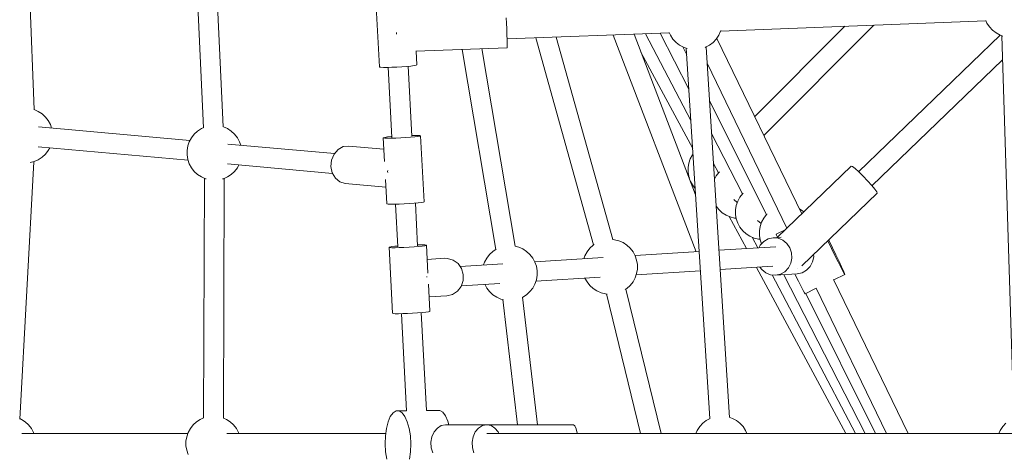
# Model space of a CAD drawing. Header units: inches. Extents: x -32 to 818, y -661 to 218.
# Tile 30 of 110: x 472.206 to 473.099, y 16.409 to 16.801. Entities that reach past the tile are written whole.
import ezdxf

# ---------------------------------------------------------------- set-up
doc = ezdxf.new("R2010")
doc.units = ezdxf.units.IN
doc.header["$LTSCALE"] = 0.01
doc.header["$MEASUREMENT"] = 0
doc.layers.add('_at_zabawki_', color=240, linetype='Continuous', lineweight=5)

# ---------------------------------------------------------------- blocks, each defined once
blk = doc.blocks.new('zw$2CA8')
at = {"layer": '_at_zabawki_'}
for p, q in [((-4875.99, 3151.06), (-4885.09, 3383.95)), ((-4732.39, 3352.09), (-4722.42, 3134.7)), ((-4704.46, 3135.6), (-4714.43, 3352.99)), ((-4565.9, 3249.59), (-4562.7, 3189.76)), ((-4447.41, 3229.46), (-4447.6, 3234.2)), ((-4447.21, 3224.22), (-4447.41, 3229.46)), ((-4253.15, 3222.3), (-4012.36, 3231.56)), ((-4140.25, 3226.64), (-4222.19, 3144.7)), ((-4213.94, 3127.69), (-4113.98, 3227.65)), ((-4012.57, 3232.03), (-4011.49, 3229.57)), ((-4011.49, 3229.57), (-4009.24, 3226.13)), ((-4009.24, 3226.13), (-4006.46, 3223.1)), ((-4547.15, 3221.1), (-4547.13, 3220.59)), ((-4547.13, 3220.59), (-4547.1, 3219.58)), ((-4447.02, 3218.97), (-4447.21, 3224.22)), ((-4446.88, 3214.23), (-4447.02, 3218.97)), ((-4446.91, 3215.23), (-4299.51, 3220.57)), ((-4420.64, 3216.18), (-4368.33, 3028.51)), ((-4351.01, 3033.29), (-4402.17, 3216.85)), ((-4350.64, 3218.72), (-4275.18, 3022.25)), ((-4275.77, 3073.95), (-4331.64, 3219.41)), ((-4321.25, 3219.78), (-4280.05, 3141.35)), ((-4307.84, 3220.27), (-4281.84, 3169.53)), ((-4299.72, 3221.05), (-4298.62, 3218.54)), ((-4298.62, 3218.54), (-4296.37, 3215.1)), ((-4257.05, 3215.1), (-4254.8, 3218.54)), ((-4254.8, 3218.54), (-4253.15, 3222.31)), ((-4253.15, 3222.31), (-4252.99, 3222.92)), ((-3999.39, 3218.55), (-4128, 3094.77)), ((-4006.46, 3223.1), (-4003.21, 3220.57)), ((-4003.21, 3220.57), (-3999.59, 3218.62)), ((-3999.59, 3218.62), (-3997.07, 3217.75)), ((-3997.86, 3218.02), (-3987.15, 2871.24)), ((-4446.79, 3210.47), (-4446.88, 3214.23)), ((-4446.75, 3208.05), (-4446.79, 3210.47)), ((-4446.78, 3207.22), (-4446.75, 3208.05)), ((-4296.37, 3215.1), (-4293.58, 3212.07)), ((-4293.58, 3212.07), (-4290.34, 3209.54)), ((-4290.34, 3209.54), (-4286.72, 3207.58)), ((-4287.45, 3207.98), (-4283.82, 3200.72)), ((-4286.72, 3207.58), (-4283.34, 3206.42)), ((-4266.99, 3207.48), (-4266.7, 3207.58)), ((-4266.7, 3207.58), (-4263.08, 3209.54)), ((-4244.94, 2872), (-4266.28, 3207.81)), ((-4263.08, 3209.54), (-4259.84, 3212.07)), ((-4259.84, 3212.07), (-4257.05, 3215.1)), ((-4179.47, 3056.61), (-4256.64, 3215.72)), ((-4529.53, 3204.22), (-4446.78, 3207.22)), ((-4528.75, 3191.58), (-4529.43, 3204.22)), ((-4487.71, 3205.73), (-4457.11, 3024.27)), ((-4439.43, 3027.25), (-4469.64, 3206.39)), ((-4325.45, 3203.29), (-4278.43, 3115.87)), ((-4284.21, 3206.72), (-4262.87, 2870.91)), ((-4562.7, 3189.76), (-4562.54, 3189.65)), ((-4562.54, 3189.65), (-4561.28, 3189.48)), ((-4561.28, 3189.48), (-4558.87, 3189.39)), ((-4558.87, 3189.39), (-4555.48, 3189.41)), ((-4555.48, 3189.41), (-4551.37, 3189.51)), ((-4554.66, 3189.43), (-4551.27, 3125.91)), ((-4551.37, 3189.51), (-4546.84, 3189.7)), ((-4546.84, 3189.7), (-4542.23, 3189.97)), ((-4542.23, 3189.97), (-4537.88, 3190.28)), ((-4537.88, 3190.28), (-4534.11, 3190.63)), ((-4533.32, 3126.92), (-4536.71, 3190.39)), ((-4534.11, 3190.63), (-4531.2, 3190.97)), ((-4531.2, 3190.97), (-4529.37, 3191.3)), ((-4529.37, 3191.3), (-4528.75, 3191.58)), ((-4265.34, 3193.15), (-4192.87, 3043.71)), ((-4115.79, 3082.08), (-3997.19, 3196.23)), ((-4263.2, 3159.37), (-4211.53, 3055.8)), ((-4875.98, 3151.06), (-4876.35, 3151.15)), ((-4872.21, 3149.41), (-4875.98, 3151.06)), ((-4868.76, 3147.16), (-4872.21, 3149.41)), ((-4865.74, 3144.37), (-4868.76, 3147.16)), ((-4863.21, 3141.12), (-4865.74, 3144.37)), ((-4861.25, 3137.5), (-4863.21, 3141.12)), ((-4860.16, 3134.34), (-4861.25, 3137.5)), ((-4734.65, 3123.01), (-4872, 3135.41)), ((-4730.71, 3128.87), (-4733.24, 3125.62)), ((-4727.68, 3131.66), (-4730.71, 3128.87)), ((-4724.24, 3133.91), (-4727.68, 3131.66)), ((-4722.11, 3134.84), (-4724.24, 3133.91)), ((-4704.29, 3135.56), (-4704.66, 3135.66)), ((-4700.52, 3133.91), (-4704.29, 3135.56)), ((-4697.08, 3131.66), (-4700.52, 3133.91)), ((-4694.05, 3128.87), (-4697.08, 3131.66)), ((-4691.52, 3125.62), (-4694.05, 3128.87)), ((-4530.74, 3127.69), (-4533.36, 3127.65)), ((-4527.81, 3127.66), (-4530.74, 3127.69)), ((-4525.96, 3127.53), (-4527.81, 3127.66)), ((-4525.93, 3127.04), (-4527.76, 3126.72)), ((-4525.32, 3127.32), (-4525.96, 3127.53)), ((-4525.32, 3127.32), (-4525.93, 3127.04)), ((-4522.12, 3067.49), (-4525.32, 3127.32)), ((-4261.29, 3129.42), (-4233.27, 3074.72)), ((-4736.53, 3118.11), (-4737.21, 3114.05)), ((-4735.2, 3122), (-4736.53, 3118.11)), ((-4733.24, 3125.62), (-4735.2, 3122)), ((-4603.52, 3111.17), (-4700.31, 3119.91)), ((-4689.56, 3122), (-4691.52, 3125.62)), ((-4688.48, 3118.84), (-4689.56, 3122)), ((-4590.57, 3118.07), (-4595.62, 3117.5)), ((-4558.72, 3115.19), (-4590.57, 3118.07)), ((-4559.12, 3125.64), (-4559.27, 3125.5)), ((-4559.27, 3125.5), (-4558.12, 3103.98)), ((-4559.1, 3125.39), (-4559.27, 3125.5)), ((-4557.88, 3125.94), (-4559.12, 3125.64)), ((-4557.84, 3125.22), (-4559.1, 3125.39)), ((-4555.49, 3126.28), (-4557.88, 3125.94)), ((-4555.43, 3125.14), (-4557.84, 3125.22)), ((-4552.12, 3126.63), (-4555.49, 3126.28)), ((-4552.04, 3125.15), (-4555.43, 3125.14)), ((-4551.31, 3126.69), (-4552.12, 3126.63)), ((-4547.93, 3125.26), (-4552.04, 3125.15)), ((-4543.4, 3125.45), (-4547.93, 3125.26)), ((-4538.79, 3125.71), (-4543.4, 3125.45)), ((-4534.44, 3126.03), (-4538.79, 3125.71)), ((-4530.67, 3126.37), (-4534.44, 3126.03)), ((-4527.76, 3126.72), (-4530.67, 3126.37)), ((-4872.22, 3117.42), (-4736.28, 3105.15)), ((-4868.76, 3107.83), (-4865.74, 3110.62)), ((-4865.74, 3110.62), (-4863.21, 3113.87)), ((-4863.21, 3113.87), (-4861.79, 3116.48)), ((-4737.21, 3114.05), (-4737.21, 3109.94)), ((-4737.21, 3109.94), (-4736.53, 3105.88)), ((-4603.89, 3110.74), (-4606.11, 3105.37)), ((-4600.25, 3114.95), (-4603.89, 3110.74)), ((-4595.62, 3117.5), (-4600.25, 3114.95)), ((-4278.7, 3110.05), (-4280.65, 3106.43)), ((-4278.11, 3110.8), (-4278.7, 3110.05)), ((-4889.08, 2870.47), (-4876.36, 3103.83)), ((-4879.66, 3103), (-4875.98, 3103.93)), ((-4875.98, 3103.93), (-4872.21, 3105.58)), ((-4872.21, 3105.58), (-4868.76, 3107.83)), ((-4736.53, 3105.88), (-4735.2, 3101.99)), ((-4735.2, 3101.99), (-4733.24, 3098.37)), ((-4700.53, 3101.93), (-4605.13, 3093.31)), ((-4691.52, 3098.37), (-4690.11, 3100.99)), ((-4606.11, 3105.37), (-4606.64, 3099.49)), ((-4281.99, 3102.54), (-4282.67, 3098.48)), ((-4280.65, 3106.43), (-4281.99, 3102.54)), ((-4259.58, 3102.36), (-4255, 3093.65)), ((-4733.24, 3098.37), (-4730.71, 3095.12)), ((-4730.71, 3095.12), (-4727.68, 3092.33)), ((-4727.68, 3092.33), (-4724.24, 3090.08)), ((-4700.52, 3090.08), (-4697.08, 3092.33)), ((-4697.08, 3092.33), (-4694.05, 3095.12)), ((-4694.05, 3095.12), (-4691.52, 3098.37)), ((-4606.64, 3099.49), (-4605.42, 3093.81)), ((-4605.42, 3093.81), (-4602.59, 3089.01)), ((-4555.24, 3094.85), (-4555.15, 3095.86)), ((-4555.08, 3094.1), (-4555.24, 3094.85)), ((-4282.67, 3098.48), (-4282.67, 3094.37)), ((-4282.67, 3094.37), (-4281.99, 3090.31)), ((-4254.59, 3094.17), (-4257.12, 3090.92)), ((-4254.2, 3094.53), (-4254.59, 3094.17)), ((-4134.54, 3099.85), (-4201.85, 3035.07)), ((-4133.49, 3099.44), (-4134.54, 3099.85)), ((-4131.13, 3097.61), (-4133.49, 3099.44)), ((-4127.77, 3094.56), (-4131.13, 3097.61)), ((-4123.81, 3090.68), (-4127.77, 3094.56)), ((-4724.24, 3090.08), (-4720.47, 3088.43)), ((-4721.47, 3088.87), (-4722.27, 2871.37)), ((-4720.47, 3088.43), (-4719.76, 3088.25)), ((-4705.19, 3088.2), (-4704.29, 3088.43)), ((-4704.29, 3088.43), (-4700.52, 3090.08)), ((-4704.27, 2871.31), (-4703.47, 3088.79)), ((-4602.59, 3089.01), (-4598.49, 3085.68)), ((-4598.49, 3085.68), (-4593.62, 3084.21)), ((-4593.62, 3084.21), (-4556.88, 3080.89)), ((-4557.24, 3087.66), (-4556.07, 3065.68)), ((-4281.99, 3090.31), (-4281.47, 3088.79)), ((-4280.32, 3085.8), (-4278.7, 3082.8)), ((-4278.7, 3082.8), (-4276.17, 3079.55)), ((-4257.12, 3090.92), (-4258.67, 3088.06)), ((-4119.71, 3086.43), (-4123.81, 3090.68)), ((-4115.98, 3082.32), (-4119.71, 3086.43)), ((-4113.07, 3078.84), (-4115.98, 3082.32)), ((-4276.17, 3079.55), (-4276.12, 3079.51)), ((-4233.01, 3075.04), (-4235.54, 3071.8)), ((-4232.6, 3075.42), (-4233.01, 3075.04)), ((-4179.41, 3009.47), (-4110.96, 3075.35)), ((-4111.33, 3076.42), (-4113.07, 3078.84)), ((-4110.96, 3075.35), (-4111.33, 3076.42)), ((-4556.07, 3065.68), (-4555.9, 3065.56)), ((-4555.9, 3065.56), (-4554.64, 3065.39)), ((-4554.64, 3065.39), (-4552.23, 3065.31)), ((-4552.23, 3065.31), (-4548.84, 3065.32)), ((-4548.84, 3065.32), (-4544.73, 3065.43)), ((-4548.03, 3065.34), (-4545.96, 3026.64)), ((-4544.73, 3065.43), (-4540.2, 3065.62)), ((-4540.2, 3065.62), (-4535.59, 3065.88)), ((-4535.59, 3065.88), (-4531.24, 3066.2)), ((-4531.24, 3066.2), (-4527.47, 3066.54)), ((-4528.01, 3027.65), (-4530.08, 3066.3)), ((-4527.47, 3066.54), (-4524.56, 3066.89)), ((-4524.56, 3066.89), (-4522.73, 3067.21)), ((-4522.73, 3067.21), (-4522.12, 3067.49)), ((-4241.16, 3069.67), (-4237.96, 3066.83)), ((-4237.5, 3068.18), (-4238.84, 3064.29)), ((-4235.54, 3071.8), (-4237.5, 3068.18)), ((-4257.12, 3063.67), (-4254.59, 3060.42)), ((-4254.59, 3060.42), (-4251.56, 3057.64)), ((-4251.56, 3057.64), (-4248.12, 3055.38)), ((-4248.12, 3055.38), (-4244.35, 3053.73)), ((-4238.84, 3064.29), (-4239.51, 3060.23)), ((-4239.51, 3060.23), (-4239.51, 3056.11)), ((-4239.51, 3056.11), (-4238.84, 3052.05)), ((-4211.44, 3055.92), (-4213.96, 3052.67)), ((-4210.98, 3056.34), (-4211.44, 3055.92)), ((-4181.25, 3060.95), (-4181.67, 3061.14)), ((-4177.8, 3058.7), (-4181.25, 3060.95)), ((-4177.54, 3058.46), (-4177.8, 3058.7)), ((-4245.22, 3054.11), (-4229.61, 3025.09)), ((-4244.35, 3053.73), (-4240.36, 3052.72)), ((-4240.36, 3052.72), (-4238.93, 3052.6)), ((-4238.84, 3052.05), (-4237.5, 3048.16)), ((-4237.5, 3048.16), (-4235.54, 3044.54)), ((-4219.58, 3050.54), (-4216.38, 3047.71)), ((-4215.92, 3049.05), (-4217.26, 3045.16)), ((-4213.96, 3052.67), (-4215.92, 3049.05)), ((-4235.54, 3044.54), (-4233.01, 3041.3)), ((-4233.01, 3041.3), (-4229.99, 3038.51)), ((-4229.99, 3038.51), (-4226.54, 3036.26)), ((-4217.26, 3045.16), (-4217.94, 3041.1)), ((-4217.94, 3041.1), (-4217.94, 3036.98)), ((-4194.55, 3042.09), (-4202.61, 3038.18)), ((-4202.61, 3038.18), (-4202.36, 3037.34)), ((-4367.96, 3028.75), (-4368.75, 3028.24)), ((-4349.34, 3033.15), (-4351.34, 3033.32)), ((-4345.35, 3032.14), (-4349.34, 3033.15)), ((-4341.59, 3030.49), (-4345.35, 3032.14)), ((-4338.14, 3028.24), (-4341.59, 3030.49)), ((-4226.54, 3036.26), (-4222.77, 3034.6)), ((-4224.34, 3035.29), (-4219.32, 3025.73)), ((-4222.77, 3034.6), (-4218.78, 3033.59)), ((-4218.78, 3033.59), (-4217.35, 3033.48)), ((-4217.94, 3036.98), (-4217.26, 3032.93)), ((-4217.26, 3032.93), (-4216.06, 3029.45)), ((-4213.99, 3031.61), (-4217.23, 3028.23)), ((-4209.96, 3033.87), (-4213.99, 3031.61)), ((-4205.49, 3034.84), (-4209.96, 3033.87)), ((-4198.2, 3035.3), (-4205.49, 3034.84)), ((-4205.49, 3034.84), (-4200.94, 3034.44)), ((-4202.36, 3037.34), (-4201.53, 3035.38)), ((-4200.94, 3034.44), (-4196.67, 3032.69)), ((-4196.67, 3032.69), (-4193.02, 3029.74)), ((-4193.02, 3029.74), (-4190.31, 3025.83)), ((-4155.63, 3031.64), (-4155.87, 3032.13)), ((-4152.48, 3025.14), (-4155.63, 3031.64)), ((-4154.6, 3032.14), (-4155, 3032.97)), ((-4151.44, 3025.64), (-4154.6, 3032.14)), ((-4553.34, 3026.51), (-4553.96, 3026.24)), ((-4553.32, 3026.03), (-4553.96, 3026.24)), ((-4553.96, 3026.24), (-4550.76, 2966.41)), ((-4551.51, 3026.84), (-4553.34, 3026.51)), ((-4551.46, 3025.9), (-4553.32, 3026.03)), ((-4548.61, 3027.19), (-4551.51, 3026.84)), ((-4548.54, 3025.86), (-4551.46, 3025.9)), ((-4546, 3027.42), (-4548.61, 3027.19)), ((-4544.75, 3025.92), (-4548.54, 3025.86)), ((-4540.39, 3026.07), (-4544.75, 3025.92)), ((-4535.78, 3026.3), (-4540.39, 3026.07)), ((-4531.25, 3026.59), (-4535.78, 3026.3)), ((-4527.16, 3026.93), (-4531.25, 3026.59)), ((-4527.23, 3028.41), (-4528.05, 3028.39)), ((-4523.85, 3028.42), (-4527.23, 3028.41)), ((-4523.79, 3027.28), (-4527.16, 3026.93)), ((-4521.43, 3028.34), (-4523.85, 3028.42)), ((-4521.39, 3027.62), (-4523.79, 3027.28)), ((-4520.17, 3028.17), (-4521.43, 3028.34)), ((-4520.16, 3027.92), (-4521.39, 3027.62)), ((-4520.01, 3028.05), (-4520.17, 3028.17)), ((-4520.01, 3028.05), (-4520.16, 3027.92)), ((-4518.66, 3002.75), (-4520.01, 3028.05)), ((-4462.74, 3019.78), (-4465.27, 3016.53)), ((-4459.72, 3022.56), (-4462.74, 3019.78)), ((-4456.8, 3024.47), (-4459.72, 3022.56)), ((-4436.32, 3026.47), (-4439.57, 3027.29)), ((-4432.56, 3024.81), (-4436.32, 3026.47)), ((-4429.11, 3022.56), (-4432.56, 3024.81)), ((-4426.08, 3019.78), (-4429.11, 3022.56)), ((-4423.56, 3016.53), (-4426.08, 3019.78)), ((-4374.3, 3022.2), (-4376.26, 3018.59)), ((-4371.77, 3025.45), (-4374.3, 3022.2)), ((-4368.75, 3028.24), (-4371.77, 3025.45)), ((-4335.11, 3025.45), (-4338.14, 3028.24)), ((-4332.59, 3022.2), (-4335.11, 3025.45)), ((-4330.63, 3018.59), (-4332.59, 3022.2)), ((-4272.49, 3022.42), (-4330.74, 3018.78)), ((-4203.1, 3026.75), (-4254.57, 3023.54)), ((-4217.23, 3028.23), (-4218.52, 3025.78)), ((-4190.31, 3025.83), (-4188.73, 3021.28)), ((-4188.73, 3021.28), (-4188.43, 3016.45)), ((-4168.67, 3017.68), (-4168.8, 3019.69)), ((-4149.38, 3018.83), (-4152.48, 3025.14)), ((-4148.41, 3019.3), (-4151.44, 3025.64)), ((-4503.5, 3016.25), (-4519.32, 3015.26)), ((-4500.85, 3016.18), (-4503.5, 3016.25)), ((-4495.75, 3014.68), (-4500.85, 3016.18)), ((-4491.38, 3011.51), (-4495.75, 3014.68)), ((-4488.2, 3007.01), (-4491.38, 3011.51)), ((-4450.72, 3011.3), (-4489.52, 3008.88)), ((-4467.23, 3012.91), (-4468.16, 3010.21)), ((-4465.27, 3016.53), (-4467.23, 3012.91)), ((-4421.6, 3012.91), (-4423.56, 3016.53)), ((-4359.75, 3016.97), (-4421.71, 3013.11)), ((-4420.26, 3009.02), (-4421.6, 3012.91)), ((-4376.26, 3018.59), (-4377.19, 3015.89)), ((-4329.29, 3014.69), (-4330.63, 3018.59)), ((-4328.61, 3010.63), (-4329.29, 3014.69)), ((-4189.43, 3011.73), (-4191.64, 3007.52)), ((-4188.43, 3016.45), (-4189.43, 3011.73)), ((-4171.88, 3008.75), (-4169.67, 3012.96)), ((-4169.67, 3012.96), (-4168.67, 3017.68)), ((-4146.53, 3013.1), (-4149.38, 3018.83)), ((-4145.67, 3013.51), (-4148.41, 3019.3)), ((-4144.08, 3008.27), (-4146.53, 3013.1)), ((-4143.39, 3008.6), (-4145.67, 3013.51)), ((-4486.57, 3001.68), (-4488.2, 3007.01)), ((-4419.58, 3004.96), (-4420.26, 3009.02)), ((-4419.58, 3000.85), (-4419.58, 3004.96)), ((-4330.63, 2998.57), (-4329.29, 3002.46)), ((-4329.7, 3001.27), (-4271.38, 3004.9)), ((-4329.29, 3002.46), (-4328.61, 3006.52)), ((-4328.61, 3006.52), (-4328.61, 3010.63)), ((-4253.45, 3006.02), (-4205.79, 3009)), ((-4220.47, 3008.08), (-4139.39, 2857.33)), ((-4217.42, 3008.27), (-4215.85, 3006.01)), ((-4215.85, 3006.01), (-4212.21, 3003.06)), ((-4212.21, 3003.06), (-4207.94, 3001.31)), ((-4203.38, 3000.91), (-4183.62, 3002.14)), ((-4198.91, 3001.88), (-4203.38, 3000.91)), ((-4194.89, 3004.14), (-4198.91, 3001.88)), ((-4191.64, 3007.52), (-4194.89, 3004.14)), ((-4185.67, 3002.01), (-4185.37, 3001.38)), ((-4183.62, 3002.14), (-4179.15, 3003.11)), ((-4183.15, 3007.33), (-4183.14, 3007.31)), ((-4183.14, 3007.31), (-4183.12, 3007.26)), ((-4179.15, 3003.11), (-4175.13, 3005.37)), ((-4175.13, 3005.37), (-4171.88, 3008.75)), ((-4142.19, 3004.62), (-4144.08, 3008.27)), ((-4141.7, 3004.86), (-4143.39, 3008.6)), ((-4140.95, 3002.37), (-4142.19, 3004.62)), ((-4140.7, 3002.49), (-4141.7, 3004.86)), ((-4140.45, 3001.65), (-4140.95, 3002.37)), ((-4140.45, 3001.65), (-4140.7, 3002.49)), ((-4519.54, 2999.73), (-4519.51, 2999.63)), ((-4519.51, 2999.63), (-4519.52, 2999.13)), ((-4488.46, 2990.84), (-4486.66, 2996.09)), ((-4488.27, 2991.38), (-4453.41, 2993.55)), ((-4486.66, 2996.09), (-4486.57, 3001.68)), ((-4423.56, 2989.28), (-4421.6, 2992.89)), ((-4421.6, 2992.89), (-4420.26, 2996.79)), ((-4420.67, 2995.59), (-4362.44, 2999.23)), ((-4420.26, 2996.79), (-4419.58, 3000.85)), ((-4376.15, 2998.37), (-4374.3, 2994.95)), ((-4374.3, 2994.95), (-4371.77, 2991.7)), ((-4335.11, 2991.7), (-4332.59, 2994.95)), ((-4332.59, 2994.95), (-4330.63, 2998.57)), ((-4207.94, 3001.31), (-4203.38, 3000.91)), ((-4206.42, 3001.18), (-4130.86, 2857.33)), ((-4195.7, 3001.39), (-4121.89, 2857.33)), ((-4185.37, 3001.38), (-4182.51, 2995.65)), ((-4182.51, 2995.65), (-4180.07, 2990.82)), ((-4082.82, 2857.33), (-4150.54, 2996.96)), ((-4150.46, 2996.79), (-4140.45, 3001.65)), ((-4516.81, 2968.22), (-4518.12, 2992.82)), ((-4496.24, 2983.56), (-4491.77, 2986.51)), ((-4491.77, 2986.51), (-4488.46, 2990.84)), ((-4467.12, 2992.7), (-4465.27, 2989.28)), ((-4465.27, 2989.28), (-4462.74, 2986.03)), ((-4462.74, 2986.03), (-4459.72, 2983.24)), ((-4429.11, 2983.24), (-4426.08, 2986.03)), ((-4426.08, 2986.03), (-4423.56, 2989.28)), ((-4371.77, 2991.7), (-4368.75, 2988.92)), ((-4368.75, 2988.92), (-4365.3, 2986.67)), ((-4365.3, 2986.67), (-4361.53, 2985.01)), ((-4361.53, 2985.01), (-4357.55, 2984)), ((-4357.55, 2984), (-4356.15, 2983.89)), ((-4356.68, 2983.93), (-4325.7, 2857.33)), ((-4339.63, 2987.94), (-4338.14, 2988.92)), ((-4307.18, 2857.33), (-4339.2, 2988.22)), ((-4338.14, 2988.92), (-4335.11, 2991.7)), ((-4180.07, 2990.82), (-4178.17, 2987.17)), ((-4178.17, 2987.17), (-4176.93, 2984.92)), ((-4176.93, 2984.92), (-4176.43, 2984.2)), ((-4176.43, 2984.2), (-4166.27, 2989.12)), ((-4175.92, 2984.44), (-4112.5, 2857.33)), ((-4166.37, 2989.08), (-4102.47, 2857.33)), ((-4517.51, 2981.31), (-4501.39, 2982.32)), ((-4501.39, 2982.32), (-4496.24, 2983.56)), ((-4459.72, 2983.24), (-4456.27, 2980.99)), ((-4456.27, 2980.99), (-4452.5, 2979.34)), ((-4452.5, 2979.34), (-4450.18, 2978.75)), ((-4450.68, 2978.88), (-4437.46, 2865.33)), ((-4433.22, 2980.7), (-4432.56, 2980.99)), ((-4419.35, 2865.33), (-4432.8, 2980.89)), ((-4432.56, 2980.99), (-4429.11, 2983.24)), ((-4550.76, 2966.41), (-4550.12, 2966.2)), ((-4550.12, 2966.2), (-4548.26, 2966.07)), ((-4548.26, 2966.07), (-4545.34, 2966.03)), ((-4545.34, 2966.03), (-4541.55, 2966.09)), ((-4542.72, 2966.07), (-4538.01, 2877.96)), ((-4541.55, 2966.09), (-4537.19, 2966.24)), ((-4537.19, 2966.24), (-4532.58, 2966.47)), ((-4532.58, 2966.47), (-4528.05, 2966.77)), ((-4528.05, 2966.77), (-4523.96, 2967.1)), ((-4520.02, 2878.13), (-4524.77, 2967.03)), ((-4523.96, 2967.1), (-4520.59, 2967.45)), ((-4520.59, 2967.45), (-4518.2, 2967.79)), ((-4518.2, 2967.79), (-4516.96, 2968.09)), ((-4516.96, 2968.09), (-4516.81, 2968.22)), ((-4547.63, 2877.83), (-4550.34, 2876.1)), ((-4538.01, 2877.97), (-4547.63, 2877.83)), ((-4547.63, 2877.83), (-4544.82, 2877.83)), ((-4544.82, 2877.83), (-4542.07, 2876.1)), ((-4510.78, 2878.38), (-4520.02, 2878.24)), ((-4507.97, 2878.38), (-4510.78, 2878.38)), ((-4505.22, 2876.65), (-4507.97, 2878.38)), ((-4887.42, 2870.24), (-4889.05, 2870.95)), ((-4883.98, 2867.99), (-4887.42, 2870.24)), ((-4880.95, 2865.2), (-4883.98, 2867.99)), ((-4728.66, 2867.99), (-4731.68, 2865.2)), ((-4725.21, 2870.24), (-4728.66, 2867.99)), ((-4722.27, 2871.53), (-4725.21, 2870.24)), ((-4701.49, 2870.24), (-4704.27, 2871.45)), ((-4698.05, 2867.99), (-4701.49, 2870.24)), ((-4695.02, 2865.2), (-4698.05, 2867.99)), ((-4554.83, 2867.94), (-4556.35, 2861.99)), ((-4552.78, 2872.74), (-4554.83, 2867.94)), ((-4550.34, 2876.1), (-4552.78, 2872.74)), ((-4542.07, 2876.1), (-4539.54, 2872.74)), ((-4539.54, 2872.74), (-4537.37, 2867.94)), ((-4537.37, 2867.94), (-4535.7, 2861.99)), ((-4502.68, 2873.29), (-4505.22, 2876.65)), ((-4500.52, 2868.49), (-4502.68, 2873.29)), ((-4499.63, 2865.33), (-4500.52, 2868.49)), ((-4266.06, 2869.18), (-4269.31, 2866.66)), ((-4262.71, 2870.99), (-4266.06, 2869.18)), ((-4242.42, 2871.14), (-4245.27, 2872.12)), ((-4238.81, 2869.18), (-4242.42, 2871.14)), ((-4235.56, 2866.66), (-4238.81, 2869.18)), ((-4878.42, 2861.95), (-4880.95, 2865.2)), ((-4876.47, 2858.33), (-4878.42, 2861.95)), ((-4734.21, 2861.95), (-4736.17, 2858.33)), ((-4731.68, 2865.2), (-4734.21, 2861.95)), ((-4692.49, 2861.95), (-4695.02, 2865.2)), ((-4690.54, 2858.33), (-4692.49, 2861.95)), ((-4556.35, 2861.99), (-4557.26, 2855.23)), ((-4535.7, 2861.99), (-4534.62, 2855.23)), ((-4513.02, 2858.92), (-4515, 2854.54)), ((-4510.11, 2862.37), (-4513.02, 2858.92)), ((-4506.53, 2864.57), (-4510.11, 2862.37)), ((-4502.6, 2865.33), (-4506.53, 2864.57)), ((-4465.36, 2865.33), (-4502.6, 2865.33)), ((-4477.77, 2854.54), (-4475.78, 2858.92)), ((-4475.78, 2858.92), (-4472.87, 2862.37)), ((-4472.87, 2862.37), (-4469.29, 2864.57)), ((-4469.29, 2864.57), (-4465.36, 2865.33)), ((-4461.43, 2864.57), (-4465.36, 2865.33)), ((-4386.67, 2865.33), (-4465.36, 2865.33)), ((-4457.85, 2862.37), (-4461.43, 2864.57)), ((-4454.94, 2858.92), (-4457.85, 2862.37)), ((-4454.21, 2857.33), (-4454.94, 2858.92)), ((-4385.4, 2864.4), (-4386.67, 2865.33)), ((-4384.26, 2861.74), (-4385.4, 2864.4)), ((-4383.39, 2857.62), (-4384.26, 2861.74)), ((-4274.34, 2860.18), (-4275.6, 2857.33)), ((-4272.09, 2863.63), (-4274.34, 2860.18)), ((-4269.31, 2866.66), (-4272.09, 2863.63)), ((-4232.77, 2863.63), (-4235.56, 2866.66)), ((-4230.52, 2860.18), (-4232.77, 2863.63)), ((-4229.27, 2857.33), (-4230.52, 2860.18)), ((-3999.35, 2860.18), (-4000.61, 2857.33)), ((-3997.1, 2863.63), (-3999.35, 2860.18)), ((-3994.32, 2866.66), (-3997.1, 2863.63)), ((-4736.51, 2857.33), (-4887.2, 2857.33)), ((-4876.12, 2857.33), (-4876.47, 2858.33)), ((-4737.5, 2854.44), (-4738.18, 2850.38)), ((-4738.18, 2850.38), (-4738.18, 2846.27)), ((-4736.17, 2858.33), (-4737.5, 2854.44)), ((-4556.98, 2857.33), (-4701.27, 2857.33)), ((-4690.19, 2857.33), (-4690.54, 2858.33)), ((-4557.26, 2855.23), (-4557.51, 2848.05)), ((-4534.62, 2855.23), (-4534.19, 2848.05)), ((-4515, 2854.54), (-4515.89, 2849.6)), ((-4478.65, 2849.6), (-4477.77, 2854.54)), ((-3856.68, 2857.33), (-4465.36, 2857.33)), ((-4383.36, 2857.33), (-4383.39, 2857.62)), ((-4738.18, 2846.27), (-4737.5, 2842.21)), ((-4737.5, 2842.21), (-4736.17, 2838.32)), ((-4557.51, 2848.05), (-4557.08, 2840.87)), ((-4534.19, 2848.05), (-4534.44, 2840.87)), ((-4515.89, 2849.6), (-4515.59, 2844.54)), ((-4515.59, 2844.54), (-4514.14, 2839.83)), ((-4478.35, 2844.54), (-4478.65, 2849.6)), ((-4476.9, 2839.83), (-4478.35, 2844.54)), ((-4557.08, 2840.87), (-4556, 2834.11)), ((-4534.44, 2840.87), (-4535.35, 2834.11))]:
    blk.add_line(p, q, dxfattribs=at)

msp = doc.modelspace()

# ---------------------------------------------------------------- block references
at = {"layer": '_at_zabawki_', "linetype": 'Continuous', "xscale": 0.001, "yscale": 0.001, "zscale": 0.001}
msp.add_blockref('zw$2CA8', (477.09515, 13.56888, 0.00455), dxfattribs=at)

doc.saveas('drawing.dxf')
